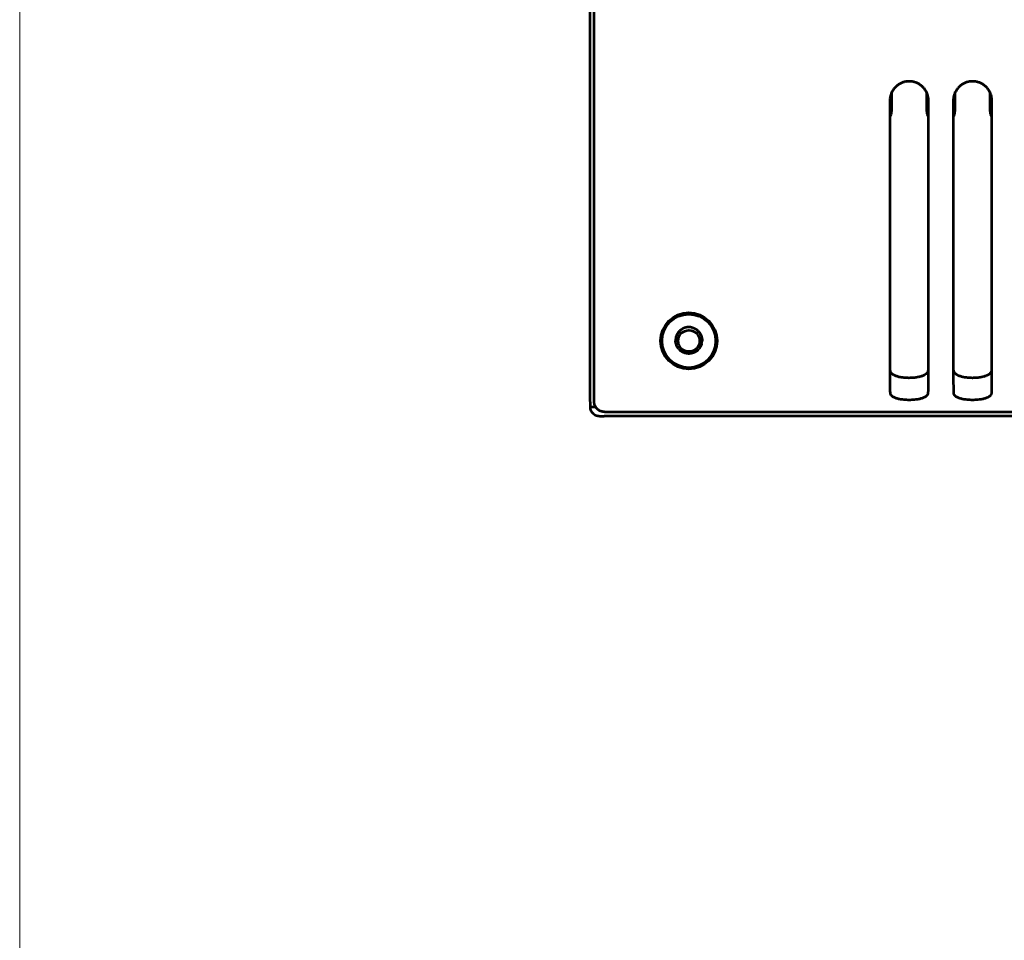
# Model space of a CAD drawing. Header units: millimetres. Extents: x 0 to 820, y 0 to 1200.
# Tile 26 of 81: x 0 to 120, y 593 to 705. Entities that reach past the tile are written whole.
import ezdxf

# ---------------------------------------------------------------- set-up
doc = ezdxf.new("R2010")
doc.units = ezdxf.units.MM
doc.header["$MEASUREMENT"] = 0
doc.layers.add('Layer 1', color=7, linetype='Continuous', lineweight=0)

# ---------------------------------------------------------------- blocks, each defined once
blk = doc.blocks.new('Block_0')
at = {"layer": 'Layer 1'}
blk.add_lwpolyline([(0, 1200), (820, 1200), (820, 0), (0, 0)], close=True, dxfattribs=at)
blk = doc.blocks.new('Block_3')
at = {"layer": 'Layer 1', "color": 18, "lineweight": 53, "true_color": 0x010101}
for p, q in [((69.74, 658.68), (69.74, 761.41)), ((105.64, 695.19), (105.64, 670.51)), ((110.34, 668.26), (110.34, 695.19)), ((113.34, 695.19), (113.34, 670.51)), ((118.04, 668.26), (118.04, 695.19)), ((105.64, 670.51), (105.64, 669.38)), ((113.34, 670.51), (113.34, 669.38)), ((105.64, 669.38), (105.64, 668.26)), ((113.34, 669.38), (113.34, 668.26)), ((110.26, 662.3), (110.25, 662.25)), ((110.26, 662.3), (110.25, 662.25)), ((117.96, 662.3), (117.95, 662.25)), ((117.96, 662.3), (117.95, 662.25)), ((105.65, 662.25), (105.65, 662.2)), ((105.65, 662.23), (105.65, 662.19)), ((110.33, 662.2), (110.33, 662.25)), ((110.33, 662.19), (110.33, 662.23)), ((113.35, 662.25), (113.35, 662.2)), ((113.35, 662.23), (113.35, 662.19)), ((118.03, 662.2), (118.03, 662.25)), ((118.03, 662.19), (118.03, 662.23)), ((70.99, 657.42), (276.74, 657.42))]:
    blk.add_line(p, q, dxfattribs=at)
at = {"layer": 'Layer 1'}
blk.add_lwpolyline([(0, 1200), (820, 1200), (820, 0), (0, 0)], close=True, dxfattribs=at)
at = {"layer": 'Layer 1', "color": 18, "lineweight": 53, "true_color": 0x010101}
for points in [[(110.17, 696.08), (110.13, 696.16), (110.09, 696.24), (110.05, 696.32), (110, 696.4), (109.95, 696.48), (109.9, 696.56), (109.84, 696.63), (109.79, 696.7), (109.72, 696.78), (109.66, 696.84), (109.59, 696.91), (109.52, 696.97), (109.45, 697.03), (109.38, 697.09), (109.3, 697.14), (109.23, 697.19), (109.15, 697.24), (109.07, 697.28), (108.99, 697.32), (108.9, 697.36), (108.81, 697.39), (108.73, 697.42), (108.64, 697.45), (108.64, 697.45), (108.55, 697.47), (108.46, 697.49), (108.36, 697.51), (108.27, 697.52), (108.18, 697.53), (108.09, 697.54), (108, 697.54), (107.9, 697.54), (107.81, 697.54), (107.72, 697.53), (107.63, 697.51), (107.54, 697.5), (107.44, 697.48), (107.35, 697.45), (107.35, 697.45), (107.26, 697.43), (107.18, 697.4), (107.09, 697.36), (107, 697.33), (106.92, 697.29), (106.84, 697.24), (106.76, 697.2), (106.68, 697.15), (106.61, 697.09), (106.54, 697.04), (106.46, 696.98), (106.4, 696.92), (106.33, 696.85), (106.26, 696.78), (106.2, 696.71), (106.14, 696.64), (106.09, 696.57), (106.03, 696.49), (105.98, 696.41), (105.94, 696.33), (105.89, 696.25), (105.85, 696.17), (105.82, 696.09)], [(117.87, 696.08), (117.83, 696.16), (117.79, 696.24), (117.75, 696.32), (117.7, 696.4), (117.65, 696.48), (117.6, 696.56), (117.54, 696.63), (117.49, 696.7), (117.42, 696.78), (117.36, 696.84), (117.29, 696.91), (117.22, 696.97), (117.15, 697.03), (117.08, 697.09), (117, 697.14), (116.93, 697.19), (116.85, 697.24), (116.77, 697.28), (116.69, 697.32), (116.6, 697.36), (116.51, 697.39), (116.43, 697.42), (116.34, 697.45), (116.34, 697.45), (116.25, 697.47), (116.16, 697.49), (116.06, 697.51), (115.97, 697.52), (115.88, 697.53), (115.79, 697.54), (115.7, 697.54), (115.6, 697.54), (115.51, 697.54), (115.42, 697.53), (115.33, 697.51), (115.24, 697.5), (115.14, 697.48), (115.05, 697.45), (115.05, 697.45), (114.96, 697.43), (114.88, 697.4), (114.79, 697.36), (114.7, 697.33), (114.62, 697.29), (114.54, 697.24), (114.46, 697.2), (114.38, 697.15), (114.31, 697.09), (114.24, 697.04), (114.16, 696.98), (114.1, 696.92), (114.03, 696.85), (113.96, 696.78), (113.9, 696.71), (113.84, 696.64), (113.79, 696.57), (113.73, 696.49), (113.68, 696.41), (113.64, 696.33), (113.59, 696.25), (113.55, 696.17), (113.52, 696.09)], [(105.82, 696.09), (105.8, 696.03), (105.78, 695.98), (105.76, 695.93), (105.74, 695.87), (105.72, 695.82), (105.71, 695.76), (105.7, 695.7), (105.68, 695.65), (105.67, 695.59), (105.67, 695.53), (105.66, 695.48), (105.65, 695.42), (105.65, 695.36), (105.64, 695.31), (105.64, 695.25), (105.64, 695.19)], [(113.52, 696.09), (113.5, 696.03), (113.48, 695.98), (113.46, 695.93), (113.44, 695.87), (113.42, 695.82), (113.41, 695.76), (113.4, 695.7), (113.38, 695.65), (113.37, 695.59), (113.37, 695.53), (113.36, 695.48), (113.35, 695.42), (113.35, 695.36), (113.34, 695.31), (113.34, 695.25), (113.34, 695.19)], [(105.64, 668.26), (105.64, 667.89), (105.64, 667.4), (105.64, 666.91), (105.64, 666.79), (105.64, 666.3), (105.64, 665.81), (105.64, 665.32), (105.64, 664.83), (105.64, 664.34), (105.64, 663.85), (105.64, 663.36)], [(110.34, 663.36), (110.34, 663.48), (110.34, 663.97), (110.34, 664.46), (110.34, 664.83), (110.34, 665.32), (110.34, 665.81), (110.34, 666.3), (110.34, 666.79), (110.34, 667.28), (110.34, 667.77), (110.34, 668.26)], [(113.34, 668.26), (113.34, 667.89), (113.34, 667.4), (113.34, 666.91), (113.34, 666.79), (113.34, 666.3), (113.34, 665.81), (113.34, 665.32), (113.34, 664.83), (113.34, 664.34), (113.34, 663.85), (113.34, 663.36)], [(118.04, 663.36), (118.04, 663.48), (118.04, 663.97), (118.04, 664.46), (118.04, 664.83), (118.04, 665.32), (118.04, 665.81), (118.04, 666.3), (118.04, 666.79), (118.04, 667.28), (118.04, 667.77), (118.04, 668.26)], [(79.96, 667.07), (79.95, 667.06), (79.92, 667.02), (79.9, 666.99), (79.87, 666.95), (79.85, 666.91), (79.82, 666.86), (79.8, 666.82), (79.78, 666.78), (79.76, 666.74), (79.74, 666.69), (79.73, 666.65), (79.71, 666.6), (79.7, 666.56), (79.68, 666.51), (79.67, 666.47), (79.67, 666.47), (79.66, 666.42), (79.65, 666.37), (79.65, 666.32), (79.64, 666.28), (79.64, 666.23), (79.63, 666.18), (79.63, 666.13), (79.63, 666.09), (79.63, 666.04)], [(80.83, 667.65), (80.82, 667.65), (80.78, 667.64), (80.73, 667.62), (80.69, 667.61), (80.64, 667.59), (80.6, 667.57), (80.56, 667.55), (80.51, 667.53), (80.47, 667.51), (80.43, 667.49), (80.41, 667.48), (80.37, 667.45), (80.33, 667.42), (80.29, 667.4), (80.25, 667.37), (80.21, 667.34), (80.18, 667.31)], [(81.65, 667.65), (81.66, 667.65), (81.7, 667.64), (81.75, 667.62), (81.79, 667.61), (81.84, 667.59), (81.88, 667.57), (81.92, 667.55), (81.97, 667.53), (82.01, 667.51), (82.05, 667.49), (82.07, 667.48), (82.11, 667.45), (82.15, 667.42), (82.19, 667.4), (82.23, 667.37), (82.26, 667.34), (82.3, 667.31)], [(82.52, 667.07), (82.53, 667.06), (82.56, 667.02), (82.58, 666.99), (82.61, 666.95), (82.63, 666.91), (82.66, 666.86), (82.68, 666.82), (82.7, 666.78), (82.72, 666.74), (82.73, 666.69), (82.75, 666.65), (82.77, 666.6), (82.78, 666.56), (82.79, 666.51), (82.81, 666.47), (82.81, 666.47), (82.82, 666.42), (82.83, 666.37), (82.83, 666.32), (82.84, 666.28), (82.84, 666.23), (82.85, 666.18), (82.85, 666.13), (82.85, 666.09), (82.85, 666.04)], [(80.01, 665.07), (79.98, 665.1), (79.95, 665.14), (79.93, 665.17), (79.9, 665.21), (79.87, 665.25), (79.85, 665.29), (79.83, 665.33), (79.8, 665.37), (79.78, 665.42), (79.76, 665.46), (79.75, 665.5), (79.73, 665.55), (79.71, 665.59), (79.7, 665.64), (79.69, 665.67), (79.68, 665.72), (79.67, 665.76), (79.66, 665.81), (79.65, 665.86), (79.64, 665.9), (79.64, 665.95), (79.63, 666), (79.63, 666.04)], [(80.72, 664.58), (80.68, 664.59), (80.64, 664.61), (80.59, 664.63), (80.55, 664.65), (80.51, 664.67), (80.46, 664.69), (80.42, 664.72), (80.38, 664.74), (80.34, 664.77), (80.3, 664.79), (80.26, 664.82), (80.23, 664.85)], [(82.25, 664.85), (82.24, 664.84), (82.2, 664.81), (82.17, 664.79), (82.13, 664.76), (82.09, 664.74), (82.05, 664.71), (82.01, 664.69), (81.96, 664.67), (81.92, 664.65), (81.88, 664.63), (81.83, 664.61), (81.79, 664.59), (81.74, 664.58), (81.7, 664.56), (81.66, 664.55), (81.62, 664.54), (81.57, 664.53), (81.52, 664.52), (81.47, 664.51), (81.43, 664.51), (81.38, 664.5), (81.33, 664.5), (81.29, 664.49), (81.24, 664.49)], [(82.79, 665.66), (82.77, 665.61), (82.76, 665.57), (82.74, 665.52), (82.72, 665.48), (82.7, 665.44), (82.68, 665.39), (82.66, 665.35), (82.66, 665.34), (82.63, 665.3), (82.61, 665.26), (82.58, 665.22), (82.56, 665.18), (82.53, 665.14), (82.5, 665.1), (82.47, 665.07)], [(81.24, 664.49), (81.19, 664.49), (81.15, 664.5), (81.1, 664.5), (81.05, 664.51), (81, 664.51), (80.96, 664.52), (80.95, 664.52), (80.91, 664.53), (80.86, 664.54), (80.81, 664.55), (80.77, 664.56), (80.72, 664.58)], [(105.64, 663.36), (105.64, 663.29), (105.64, 663.18), (105.64, 663.07), (105.64, 663.02), (105.64, 662.91), (105.64, 662.8), (105.64, 662.68), (105.65, 662.57), (105.65, 662.46), (105.65, 662.34), (105.65, 662.23)], [(105.73, 662.25), (105.73, 662.28), (105.72, 662.3), (105.72, 662.33), (105.71, 662.36), (105.71, 662.39), (105.7, 662.42), (105.7, 662.45), (105.69, 662.48), (105.69, 662.51), (105.68, 662.53)], [(110.31, 662.59), (110.3, 662.56), (110.3, 662.53), (110.29, 662.51), (110.29, 662.48), (110.28, 662.45), (110.28, 662.42), (110.27, 662.39), (110.27, 662.36), (110.26, 662.33), (110.26, 662.3)], [(110.33, 662.23), (110.33, 662.28), (110.33, 662.39), (110.33, 662.5), (110.33, 662.57), (110.33, 662.68), (110.33, 662.8), (110.34, 662.91), (110.34, 663.02), (110.34, 663.13), (110.34, 663.25), (110.34, 663.36)], [(113.34, 663.36), (113.34, 663.29), (113.34, 663.18), (113.34, 663.07), (113.34, 663.02), (113.34, 662.91), (113.34, 662.8), (113.34, 662.68), (113.35, 662.57), (113.35, 662.46), (113.35, 662.34), (113.35, 662.23)], [(113.43, 662.25), (113.43, 662.28), (113.42, 662.3), (113.42, 662.33), (113.41, 662.36), (113.41, 662.39), (113.4, 662.42), (113.4, 662.45), (113.39, 662.48), (113.39, 662.51), (113.38, 662.53)], [(118.01, 662.59), (118, 662.56), (118, 662.53), (117.99, 662.51), (117.99, 662.48), (117.98, 662.45), (117.98, 662.42), (117.97, 662.39), (117.97, 662.36), (117.96, 662.33), (117.96, 662.3)], [(118.03, 662.23), (118.03, 662.28), (118.03, 662.39), (118.03, 662.5), (118.03, 662.57), (118.03, 662.68), (118.03, 662.8), (118.04, 662.91), (118.04, 663.02), (118.04, 663.13), (118.04, 663.25), (118.04, 663.36)], [(105.65, 662.19), (105.65, 662.17), (105.65, 662.14), (105.65, 662.12), (105.65, 662.1), (105.65, 662.08), (105.65, 662.05), (105.65, 662.03), (105.65, 662.01), (105.65, 661.99), (105.65, 661.96)], [(105.65, 661.96), (105.65, 661.79), (105.65, 661.56), (105.65, 661.34), (105.65, 661.29), (105.65, 661.07), (105.65, 660.85), (105.66, 660.62), (105.66, 660.4), (105.66, 660.18), (105.66, 659.95), (105.67, 659.73)], [(105.8, 662.2), (105.79, 662.2), (105.79, 662.21), (105.78, 662.21), (105.77, 662.21), (105.76, 662.22), (105.76, 662.22), (105.75, 662.22), (105.75, 662.23), (105.74, 662.23), (105.74, 662.24), (105.73, 662.24), (105.73, 662.25)], [(109.8, 661.87), (109.73, 661.83), (109.65, 661.8), (109.58, 661.77), (109.49, 661.74), (109.41, 661.71), (109.31, 661.69), (109.22, 661.66), (109.12, 661.64), (109.01, 661.62), (108.89, 661.6), (108.8, 661.59), (108.66, 661.57), (108.52, 661.56), (108.38, 661.55), (108.24, 661.54), (108.1, 661.54), (107.96, 661.53), (107.81, 661.54), (107.66, 661.54), (107.52, 661.55), (107.52, 661.55), (107.5, 661.55), (107.36, 661.56), (107.24, 661.58), (107.12, 661.59), (107.01, 661.61), (106.9, 661.63), (106.79, 661.65), (106.69, 661.68), (106.59, 661.71), (106.49, 661.74), (106.4, 661.77), (106.4, 661.77), (106.31, 661.81), (106.24, 661.84), (106.18, 661.87), (106.12, 661.9), (106.07, 661.93), (106.02, 661.96), (105.98, 661.99), (105.94, 662.03), (105.9, 662.06), (105.87, 662.09), (105.84, 662.13), (105.82, 662.16), (105.8, 662.2)], [(110.03, 662.02), (110.01, 662), (109.99, 661.99), (109.97, 661.97), (109.95, 661.95), (109.92, 661.94), (109.9, 661.92), (109.87, 661.91), (109.85, 661.9), (109.83, 661.88), (109.8, 661.87)], [(110.18, 662.2), (110.17, 662.18), (110.16, 662.16), (110.14, 662.14), (110.13, 662.12), (110.12, 662.11), (110.1, 662.09), (110.08, 662.07), (110.07, 662.05), (110.05, 662.04), (110.03, 662.02)], [(110.2, 662.21), (110.2, 662.21), (110.2, 662.21), (110.19, 662.21), (110.19, 662.21), (110.19, 662.21), (110.19, 662.21), (110.19, 662.2), (110.19, 662.2), (110.19, 662.2), (110.18, 662.2), (110.18, 662.2)], [(110.25, 662.25), (110.25, 662.24), (110.24, 662.24), (110.24, 662.23), (110.23, 662.23), (110.23, 662.23), (110.23, 662.22), (110.22, 662.22), (110.22, 662.22), (110.21, 662.21), (110.21, 662.21), (110.2, 662.21)], [(110.31, 659.73), (110.31, 659.78), (110.32, 660), (110.32, 660.22), (110.32, 660.4), (110.32, 660.62), (110.33, 660.85), (110.33, 661.07), (110.33, 661.29), (110.33, 661.52), (110.33, 661.74), (110.33, 661.96)], [(110.33, 661.96), (110.33, 661.99), (110.33, 662.01), (110.33, 662.03), (110.33, 662.05), (110.33, 662.08), (110.33, 662.1), (110.33, 662.12), (110.33, 662.14), (110.33, 662.17), (110.33, 662.19)], [(113.35, 662.19), (113.35, 662.17), (113.35, 662.14), (113.35, 662.12), (113.35, 662.1), (113.35, 662.08), (113.35, 662.05), (113.35, 662.03), (113.35, 662.01), (113.35, 661.99), (113.35, 661.96)], [(113.35, 661.96), (113.35, 661.79), (113.35, 661.56), (113.35, 661.34), (113.35, 661.29), (113.35, 661.07), (113.35, 660.85), (113.36, 660.62), (113.36, 660.4), (113.36, 660.18), (113.36, 659.95), (113.37, 659.73)], [(113.5, 662.2), (113.49, 662.2), (113.49, 662.21), (113.48, 662.21), (113.47, 662.21), (113.46, 662.22), (113.46, 662.22), (113.45, 662.22), (113.45, 662.23), (113.44, 662.23), (113.44, 662.24), (113.43, 662.24), (113.43, 662.25)], [(117.5, 661.87), (117.43, 661.83), (117.35, 661.8), (117.28, 661.77), (117.19, 661.74), (117.11, 661.71), (117.01, 661.69), (116.92, 661.66), (116.82, 661.64), (116.71, 661.62), (116.59, 661.6), (116.5, 661.59), (116.36, 661.57), (116.22, 661.56), (116.08, 661.55), (115.94, 661.54), (115.8, 661.54), (115.66, 661.53), (115.51, 661.54), (115.36, 661.54), (115.22, 661.55), (115.22, 661.55), (115.2, 661.55), (115.06, 661.56), (114.94, 661.58), (114.82, 661.59), (114.71, 661.61), (114.6, 661.63), (114.49, 661.65), (114.39, 661.68), (114.29, 661.71), (114.19, 661.74), (114.1, 661.77), (114.1, 661.77), (114.01, 661.81), (113.94, 661.84), (113.88, 661.87), (113.82, 661.9), (113.77, 661.93), (113.72, 661.96), (113.68, 661.99), (113.64, 662.03), (113.6, 662.06), (113.57, 662.09), (113.54, 662.13), (113.52, 662.16), (113.5, 662.2)], [(117.73, 662.02), (117.71, 662), (117.69, 661.99), (117.67, 661.97), (117.65, 661.95), (117.62, 661.94), (117.6, 661.92), (117.57, 661.91), (117.55, 661.9), (117.53, 661.88), (117.5, 661.87)], [(117.88, 662.2), (117.87, 662.18), (117.86, 662.16), (117.84, 662.14), (117.83, 662.12), (117.82, 662.11), (117.8, 662.09), (117.78, 662.07), (117.77, 662.05), (117.75, 662.04), (117.73, 662.02)], [(117.9, 662.21), (117.9, 662.21), (117.9, 662.21), (117.89, 662.21), (117.89, 662.21), (117.89, 662.21), (117.89, 662.21), (117.89, 662.2), (117.89, 662.2), (117.89, 662.2), (117.88, 662.2), (117.88, 662.2)], [(117.95, 662.25), (117.95, 662.24), (117.94, 662.24), (117.94, 662.23), (117.93, 662.23), (117.93, 662.23), (117.93, 662.22), (117.92, 662.22), (117.92, 662.22), (117.91, 662.21), (117.91, 662.21), (117.9, 662.21)], [(118.01, 659.73), (118.01, 659.78), (118.02, 660), (118.02, 660.22), (118.02, 660.4), (118.02, 660.62), (118.03, 660.85), (118.03, 661.07), (118.03, 661.29), (118.03, 661.52), (118.03, 661.74), (118.03, 661.96)], [(118.03, 661.96), (118.03, 661.99), (118.03, 662.01), (118.03, 662.03), (118.03, 662.05), (118.03, 662.08), (118.03, 662.1), (118.03, 662.12), (118.03, 662.14), (118.03, 662.17), (118.03, 662.19)], [(70.99, 657.42), (70.95, 657.42), (70.91, 657.43), (70.87, 657.43), (70.83, 657.44), (70.79, 657.44), (70.74, 657.45), (70.7, 657.46), (70.66, 657.47), (70.62, 657.48), (70.58, 657.5), (70.56, 657.5), (70.52, 657.52), (70.48, 657.53), (70.44, 657.55), (70.41, 657.57), (70.37, 657.59), (70.33, 657.61), (70.3, 657.64), (70.26, 657.66), (70.23, 657.68), (70.2, 657.71), (70.16, 657.74), (70.13, 657.76), (70.11, 657.79), (70.08, 657.82), (70.05, 657.85), (70.02, 657.88), (70, 657.92), (69.97, 657.95), (69.95, 657.98), (69.93, 658.02), (69.91, 658.06), (69.89, 658.09), (69.87, 658.13), (69.85, 658.17), (69.83, 658.21), (69.82, 658.25), (69.8, 658.29), (69.8, 658.31), (69.79, 658.35), (69.77, 658.39), (69.77, 658.43), (69.76, 658.47), (69.75, 658.51), (69.75, 658.56), (69.74, 658.6), (69.74, 658.64), (69.74, 658.68)], [(105.67, 659.73), (105.67, 659.69), (105.67, 659.66), (105.68, 659.62), (105.7, 659.58), (105.71, 659.55), (105.74, 659.51), (105.76, 659.48), (105.79, 659.44), (105.83, 659.41), (105.87, 659.37), (105.91, 659.34), (105.97, 659.3), (106.03, 659.27), (106.09, 659.23), (106.16, 659.2), (106.24, 659.16), (106.33, 659.13), (106.42, 659.1), (106.52, 659.07), (106.61, 659.04), (106.71, 659.02), (106.82, 659), (106.93, 658.98), (107.07, 658.96), (107.08, 658.96), (107.17, 658.95), (107.34, 658.93), (107.51, 658.92), (107.67, 658.91), (107.83, 658.9), (107.99, 658.9), (108.15, 658.9), (108.31, 658.91), (108.47, 658.92), (108.64, 658.93), (108.81, 658.95), (108.9, 658.96), (108.91, 658.96), (109.05, 658.98), (109.16, 659), (109.27, 659.02), (109.37, 659.04), (109.46, 659.07), (109.56, 659.1), (109.65, 659.13), (109.73, 659.16), (109.82, 659.2), (109.89, 659.23), (109.95, 659.27), (110.01, 659.3), (110.06, 659.34), (110.11, 659.37), (110.15, 659.41), (110.19, 659.44), (110.22, 659.48), (110.24, 659.51), (110.26, 659.55), (110.28, 659.58), (110.3, 659.62), (110.31, 659.66), (110.31, 659.69), (110.31, 659.73)], [(113.37, 659.73), (113.37, 659.69), (113.37, 659.66), (113.38, 659.62), (113.4, 659.58), (113.41, 659.55), (113.44, 659.51), (113.46, 659.48), (113.49, 659.44), (113.53, 659.41), (113.57, 659.37), (113.61, 659.34), (113.67, 659.3), (113.73, 659.27), (113.79, 659.23), (113.86, 659.2), (113.94, 659.16), (114.03, 659.13), (114.12, 659.1), (114.22, 659.07), (114.31, 659.04), (114.41, 659.02), (114.52, 659), (114.63, 658.98), (114.77, 658.96), (114.78, 658.96), (114.87, 658.95), (115.04, 658.93), (115.21, 658.92), (115.37, 658.91), (115.53, 658.9), (115.69, 658.9), (115.85, 658.9), (116.01, 658.91), (116.17, 658.92), (116.34, 658.93), (116.51, 658.95), (116.6, 658.96), (116.61, 658.96), (116.75, 658.98), (116.86, 659), (116.97, 659.02), (117.07, 659.04), (117.16, 659.07), (117.26, 659.1), (117.35, 659.13), (117.43, 659.16), (117.52, 659.2), (117.59, 659.23), (117.65, 659.27), (117.71, 659.3), (117.76, 659.34), (117.81, 659.37), (117.85, 659.41), (117.89, 659.44), (117.92, 659.48), (117.94, 659.51), (117.96, 659.55), (117.98, 659.58), (118, 659.62), (118.01, 659.66), (118.01, 659.69), (118.01, 659.73)]]:
    blk.add_lwpolyline(points, dxfattribs=at)
for points in [[(110.3, 695.64), (110.27, 695.79), (110.22, 695.93), (110.17, 696.08)], [(118, 695.64), (117.97, 695.79), (117.92, 695.93), (117.87, 696.08)], [(110.34, 695.19), (110.34, 695.34), (110.33, 695.49), (110.3, 695.64)], [(118.04, 695.19), (118.04, 695.34), (118.03, 695.49), (118, 695.64)], [(80.18, 667.31), (80.1, 667.24), (80.02, 667.16), (79.96, 667.07)], [(81.24, 667.71), (81.1, 667.71), (80.96, 667.69), (80.83, 667.65)], [(81.65, 667.65), (81.52, 667.69), (81.38, 667.71), (81.24, 667.71)], [(82.52, 667.07), (82.46, 667.16), (82.38, 667.24), (82.3, 667.31)], [(82.79, 665.66), (82.82, 665.78), (82.84, 665.91), (82.85, 666.04)], [(80.01, 665.07), (80.07, 664.99), (80.15, 664.92), (80.23, 664.85)], [(82.25, 664.85), (82.33, 664.92), (82.4, 664.99), (82.47, 665.07)]]:
    blk.add_open_spline(points, degree=3, dxfattribs=at)
for points in [[(84.67, 666.04), (84.67, 667.94), (83.14, 669.48), (81.24, 669.48), (79.34, 669.48), (77.81, 667.94), (77.81, 666.04), (77.81, 664.15), (79.34, 662.61), (81.24, 662.61), (83.14, 662.61), (84.67, 664.15), (84.67, 666.04)], [(84.49, 666.04), (84.49, 667.84), (83.03, 669.29), (81.24, 669.29), (79.44, 669.29), (77.99, 667.84), (77.99, 666.04), (77.99, 664.25), (79.44, 662.79), (81.24, 662.79), (83.03, 662.79), (84.49, 664.25), (84.49, 666.04)], [(82.54, 666.04), (82.54, 666.76), (81.96, 667.34), (81.24, 667.34), (80.52, 667.34), (79.94, 666.76), (79.94, 666.04), (79.94, 665.32), (80.52, 664.74), (81.24, 664.74), (81.96, 664.74), (82.54, 665.32), (82.54, 666.04)]]:
    blk.add_open_spline(points, degree=3, knots=[0, 0, 0, 0, 1, 1, 1, 2, 2, 2, 3, 3, 3, 4, 4, 4, 4], dxfattribs=at)
blk = doc.blocks.new('Block_14')
at = {"layer": 'Layer 1'}
blk.add_lwpolyline([(0, 1200), (820, 1200), (820, 0), (0, 0)], close=True, dxfattribs=at)
blk = doc.blocks.new('Block_33')
at = {"layer": 'Layer 1', "color": 18, "lineweight": 53, "true_color": 0x010101}
for p, q in [((69.24, 658.68), (69.24, 761.41)), ((105.85, 696.27), (105.85, 693.89)), ((110.13, 693.89), (110.13, 696.27)), ((113.55, 696.27), (113.55, 693.89)), ((117.83, 693.89), (117.83, 696.27)), ((69.24, 658.65), (69.24, 658.05)), ((276.74, 656.91), (70.94, 656.91))]:
    blk.add_line(p, q, dxfattribs=at)
at = {"layer": 'Layer 1'}
blk.add_lwpolyline([(0, 1200), (820, 1200), (820, 0), (0, 0)], close=True, dxfattribs=at)
at = {"layer": 'Layer 1', "color": 18, "lineweight": 53, "true_color": 0x010101}
for points in [[(69.24, 658.05), (69.24, 658.05), (69.24, 658.04), (69.24, 658.04), (69.25, 658.04), (69.26, 658.04), (69.27, 658.04), (69.27, 658.04), (69.29, 658.04), (69.31, 658.04), (69.33, 658.04), (69.35, 658.04), (69.37, 658.03), (69.39, 658.03), (69.42, 658.03), (69.46, 658.03), (69.47, 658.03), (69.53, 658.03), (69.54, 658.03), (69.59, 658.02), (69.64, 658.02), (69.69, 658.02), (69.74, 658.02)], [(69.31, 657.67), (69.32, 657.64), (69.33, 657.6), (69.35, 657.57), (69.37, 657.54), (69.39, 657.5), (69.41, 657.47), (69.43, 657.43), (69.45, 657.4), (69.48, 657.37), (69.5, 657.34), (69.53, 657.31), (69.55, 657.29), (69.57, 657.26), (69.6, 657.23), (69.63, 657.21), (69.66, 657.18), (69.7, 657.16), (69.73, 657.13), (69.76, 657.11), (69.79, 657.09), (69.82, 657.07)], [(69.95, 657.02), (69.98, 657), (70.02, 656.99), (70.06, 656.98), (70.1, 656.97), (70.15, 656.96), (70.19, 656.95), (70.24, 656.94), (70.29, 656.94), (70.35, 656.93), (70.41, 656.92), (70.47, 656.92), (70.54, 656.92), (70.63, 656.91), (70.66, 656.91), (70.74, 656.91), (70.84, 656.91), (70.94, 656.91)]]:
    blk.add_lwpolyline(points, dxfattribs=at)
for points in [[(105.66, 693.22), (105.78, 693.42), (105.85, 693.65), (105.85, 693.89)], [(110.13, 693.89), (110.13, 693.65), (110.2, 693.42), (110.32, 693.22)], [(113.36, 693.22), (113.48, 693.42), (113.55, 693.65), (113.55, 693.89)], [(117.83, 693.89), (117.83, 693.65), (117.9, 693.42), (118.02, 693.22)], [(69.24, 658.05), (69.24, 657.92), (69.26, 657.79), (69.31, 657.67)], [(69.74, 658.02), (69.81, 658.02), (69.87, 658.02), (69.94, 658.02)], [(69.82, 657.07), (69.86, 657.05), (69.91, 657.03), (69.95, 657.02)]]:
    blk.add_open_spline(points, degree=3, dxfattribs=at)
blk = doc.blocks.new('Block_36')
at = {"layer": 'Layer 1'}
blk.add_lwpolyline([(0, 1200), (820, 1200), (820, 0), (0, 0)], close=True, dxfattribs=at)

msp = doc.modelspace()

# ---------------------------------------------------------------- block references
at = {"layer": 'Layer 1'}
for name in ['Block_0', 'Block_3', 'Block_14', 'Block_33', 'Block_36']:
    msp.add_blockref(name, (0, 0), dxfattribs=at)

doc.saveas('drawing.dxf')
